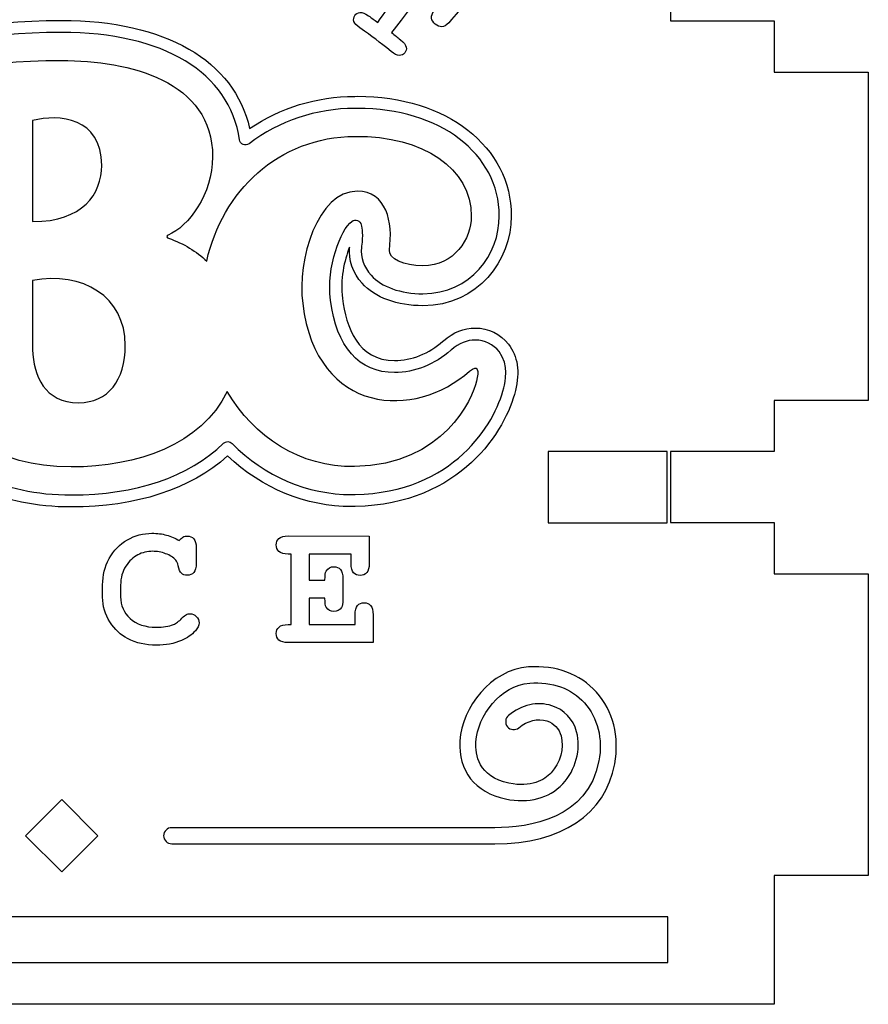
# Model space of a CAD drawing. Header units: millimetres. Extents: x -429 to 420, y -314 to 480.
# Tile 22 of 143: x -145 to -89, y -52 to 13. Entities that reach past the tile are written whole.
import ezdxf

# ---------------------------------------------------------------- set-up
doc = ezdxf.new("R2010")
doc.units = ezdxf.units.MM
doc.header["$MEASUREMENT"] = 0
doc.layers.add('Layer 1', color=7, linetype='Continuous')

msp = doc.modelspace()

# ---------------------------------------------------------------- linework, layer by layer
at = {"layer": 'Layer 1', "color": 114}
msp.add_lwpolyline([(-109.8244, -20.2377), (-101.996, -20.2377), (-101.996, -15.5413), (-109.8244, -15.5413), (-109.8244, -20.2377)], close=True, dxfattribs=at)
at = {"layer": 'Layer 1', "color": 7, "lineweight": 25}
for points, knots in [([(-94.9477, 42.5329), (-94.9477, 42.5329), (-94.9477, 45.9082), (-94.9477, 45.9082), (-94.9477, 45.9082), (-94.9477, 45.9082), (-130.7941, 45.9082), (-130.7941, 45.9082), (-130.7941, 45.9082), (-132.47, 45.9082), (-134.0056, 44.9832), (-134.7988, 43.5071), (-134.7988, 43.5071), (-136.0818, 41.1195), (-138.6027, 39.496), (-141.5031, 39.496), (-141.5031, 39.496), (-144.4035, 39.496), (-146.9241, 41.1195), (-148.2071, 43.5071), (-148.2071, 43.5071), (-149.0003, 44.9835), (-150.536, 45.9082), (-152.2118, 45.9082), (-152.2118, 45.9082), (-152.2118, 45.9082), (-188.0584, 45.9082), (-188.0584, 45.9082), (-188.0584, 45.9082), (-188.0584, 45.9082), (-188.0584, 42.5326), (-188.0584, 42.5326), (-188.0584, 42.5326), (-188.0584, 42.5326), (-194.2579, 42.5326), (-194.2579, 42.5326), (-194.2579, 42.5326), (-194.2579, 42.5326), (-194.2579, 38.6967), (-194.2579, 38.6967), (-194.2579, 38.6967), (-194.2579, 38.6967), (-194.2579, 31.485), (-194.2579, 31.485), (-194.2579, 31.485), (-194.2579, 31.485), (-194.2579, 20.9683), (-194.2579, 20.9683), (-194.2579, 20.9683), (-194.2579, 20.9683), (-188.0584, 20.9683), (-188.0584, 20.9683), (-188.0584, 20.9683), (-188.0584, 20.9683), (-188.0584, 17.488), (-188.0584, 17.488), (-188.0584, 17.488), (-188.0584, 17.488), (-181.1049, 17.488), (-181.1049, 17.488), (-181.1049, 17.488), (-181.1049, 17.488), (-181.1049, 12.8152), (-181.1049, 12.8152), (-181.1049, 12.8152), (-181.1049, 12.8152), (-188.0584, 12.8152), (-188.0584, 12.8152), (-188.0584, 12.8152), (-188.0584, 12.8152), (-188.0584, 9.4399), (-188.0584, 9.4399), (-188.0584, 9.4399), (-188.0584, 9.4399), (-194.2579, 9.4399), (-194.2579, 9.4399), (-194.2579, 9.4399), (-194.2579, 9.4399), (-194.2579, -12.184), (-194.2579, -12.184), (-194.2579, -12.184), (-194.2579, -12.184), (-188.0584, -12.184), (-188.0584, -12.184), (-188.0584, -12.184), (-188.0584, -12.184), (-188.0584, -15.5593), (-188.0584, -15.5593), (-188.0584, -15.5593), (-188.0584, -15.5593), (-181.1049, -15.5593), (-181.1049, -15.5593), (-181.1049, -15.5593), (-181.1049, -15.5593), (-181.1049, -20.2324), (-181.1049, -20.2324), (-181.1049, -20.2324), (-181.1049, -20.2324), (-188.0584, -20.2324), (-188.0584, -20.2324), (-188.0584, -20.2324), (-188.0584, -20.2324), (-188.0584, -23.6077), (-188.0584, -23.6077), (-188.0584, -23.6077), (-188.0584, -23.6077), (-194.2579, -23.6076), (-194.2579, -23.6076), (-194.2579, -23.6076), (-194.2579, -23.6076), (-194.2579, -43.468), (-194.2579, -43.468), (-194.2579, -43.468), (-194.2579, -43.468), (-188.0584, -43.4681), (-188.0584, -43.4681), (-188.0584, -43.4681), (-188.0584, -43.4681), (-188.0584, -51.9546), (-188.0584, -51.9546), (-188.0584, -51.9546), (-188.0584, -51.9546), (-94.9474, -51.9546), (-94.9474, -51.9546), (-94.9474, -51.9546), (-94.9474, -51.9546), (-94.9474, -43.4681), (-94.9474, -43.4681), (-94.9474, -43.4681), (-94.9474, -43.4681), (-88.748, -43.4681), (-88.748, -43.4681), (-88.748, -43.4681), (-88.748, -43.4681), (-88.748, -23.6077), (-88.748, -23.6077), (-88.748, -23.6077), (-88.748, -23.6077), (-94.9474, -23.6076), (-94.9474, -23.6076), (-94.9474, -23.6076), (-94.9474, -23.6076), (-94.9474, -20.2323), (-94.9474, -20.2323), (-94.9474, -20.2323), (-94.9474, -20.2323), (-101.7718, -20.2324), (-101.7718, -20.2324), (-101.7718, -20.2324), (-101.7718, -20.2324), (-101.7718, -15.5593), (-101.7718, -15.5593), (-101.7718, -15.5593), (-101.7718, -15.5593), (-94.9474, -15.5593), (-94.9474, -15.5593), (-94.9474, -15.5593), (-94.9474, -15.5593), (-94.9474, -12.184), (-94.9474, -12.184), (-94.9474, -12.184), (-94.9474, -12.184), (-88.748, -12.184), (-88.748, -12.184), (-88.748, -12.184), (-88.748, -12.184), (-88.748, 9.4399), (-88.748, 9.4399), (-88.748, 9.4399), (-88.748, 9.4399), (-94.9474, 9.4399), (-94.9474, 9.4399), (-94.9474, 9.4399), (-94.9474, 9.4399), (-94.9474, 12.8152), (-94.9474, 12.8152), (-94.9474, 12.8152), (-94.9474, 12.8152), (-101.7718, 12.8152), (-101.7718, 12.8152), (-101.7718, 12.8152), (-101.7718, 12.8152), (-101.7718, 17.488), (-101.7718, 17.488), (-101.7718, 17.488), (-101.7718, 17.488), (-94.9474, 17.488), (-94.9474, 17.488), (-94.9474, 17.488), (-94.9474, 17.488), (-94.9474, 20.9683), (-94.9474, 20.9683), (-94.9474, 20.9683), (-94.9474, 20.9683), (-88.748, 20.9683), (-88.748, 20.9683), (-88.748, 20.9683), (-88.748, 20.9683), (-88.748, 31.485), (-88.748, 31.485), (-88.748, 31.485), (-88.748, 31.485), (-88.748, 38.6967), (-88.748, 38.6967), (-88.748, 38.6967), (-88.748, 38.6967), (-88.748, 42.5329), (-88.748, 42.5329), (-88.748, 42.5329), (-88.748, 42.5329), (-94.9477, 42.5329), (-94.9477, 42.5329)], [0, 0, 0, 0, 0.0185185, 0.0185185, 0.0185185, 0.0185185, 0.037037, 0.037037, 0.037037, 0.037037, 0.0555556, 0.0555556, 0.0555556, 0.0555556, 0.0740741, 0.0740741, 0.0740741, 0.0740741, 0.0925926, 0.0925926, 0.0925926, 0.0925926, 0.1111111, 0.1111111, 0.1111111, 0.1111111, 0.1296296, 0.1296296, 0.1296296, 0.1296296, 0.1481481, 0.1481481, 0.1481481, 0.1481481, 0.1666667, 0.1666667, 0.1666667, 0.1666667, 0.1851852, 0.1851852, 0.1851852, 0.1851852, 0.2037037, 0.2037037, 0.2037037, 0.2037037, 0.2222222, 0.2222222, 0.2222222, 0.2222222, 0.2407407, 0.2407407, 0.2407407, 0.2407407, 0.2592593, 0.2592593, 0.2592593, 0.2592593, 0.2777778, 0.2777778, 0.2777778, 0.2777778, 0.2962963, 0.2962963, 0.2962963, 0.2962963, 0.3148148, 0.3148148, 0.3148148, 0.3148148, 0.3333333, 0.3333333, 0.3333333, 0.3333333, 0.3518519, 0.3518519, 0.3518519, 0.3518519, 0.3703704, 0.3703704, 0.3703704, 0.3703704, 0.3888889, 0.3888889, 0.3888889, 0.3888889, 0.4074074, 0.4074074, 0.4074074, 0.4074074, 0.4259259, 0.4259259, 0.4259259, 0.4259259, 0.4444444, 0.4444444, 0.4444444, 0.4444444, 0.462963, 0.462963, 0.462963, 0.462963, 0.4814815, 0.4814815, 0.4814815, 0.4814815, 0.5, 0.5, 0.5, 0.5, 0.5185185, 0.5185185, 0.5185185, 0.5185185, 0.537037, 0.537037, 0.537037, 0.537037, 0.5555556, 0.5555556, 0.5555556, 0.5555556, 0.5740741, 0.5740741, 0.5740741, 0.5740741, 0.5925926, 0.5925926, 0.5925926, 0.5925926, 0.6111111, 0.6111111, 0.6111111, 0.6111111, 0.6296296, 0.6296296, 0.6296296, 0.6296296, 0.6481481, 0.6481481, 0.6481481, 0.6481481, 0.6666667, 0.6666667, 0.6666667, 0.6666667, 0.6851852, 0.6851852, 0.6851852, 0.6851852, 0.7037037, 0.7037037, 0.7037037, 0.7037037, 0.7222222, 0.7222222, 0.7222222, 0.7222222, 0.7407407, 0.7407407, 0.7407407, 0.7407407, 0.7592593, 0.7592593, 0.7592593, 0.7592593, 0.7777778, 0.7777778, 0.7777778, 0.7777778, 0.7962963, 0.7962963, 0.7962963, 0.7962963, 0.8148148, 0.8148148, 0.8148148, 0.8148148, 0.8333333, 0.8333333, 0.8333333, 0.8333333, 0.8518519, 0.8518519, 0.8518519, 0.8518519, 0.8703704, 0.8703704, 0.8703704, 0.8703704, 0.8888889, 0.8888889, 0.8888889, 0.8888889, 0.9074074, 0.9074074, 0.9074074, 0.9074074, 0.9259259, 0.9259259, 0.9259259, 0.9259259, 0.9444444, 0.9444444, 0.9444444, 0.9444444, 0.962963, 0.962963, 0.962963, 0.962963, 1, 1, 1, 1]), ([(-101.9396, -49.191), (-101.9396, -49.191), (-181.0666, -49.191), (-181.0666, -49.191), (-181.0666, -49.191), (-181.0666, -49.191), (-181.0666, -46.1912), (-181.0666, -46.1912), (-181.0666, -46.1912), (-181.0666, -46.1912), (-101.9393, -46.1912), (-101.9393, -46.1912), (-101.9393, -46.1912), (-101.9393, -46.1912), (-101.9393, -49.191), (-101.9393, -49.191), (-101.9393, -49.191), (-101.9393, -49.191), (-101.9396, -49.191), (-101.9396, -49.191)], [0, 0, 0, 0, 0.1666667, 0.1666667, 0.1666667, 0.1666667, 0.3333333, 0.3333333, 0.3333333, 0.3333333, 0.5, 0.5, 0.5, 0.5, 0.6666667, 0.6666667, 0.6666667, 0.6666667, 1, 1, 1, 1])]:
    msp.add_open_spline(points, degree=3, knots=knots, dxfattribs=at)
at = {"layer": 'Layer 1', "color": 114}
for points, knots in [([(-121.2977, 15.6097), (-121.1485, 15.5126), (-121.0008, 15.4745), (-120.8527, 15.4965), (-120.8527, 15.4965), (-120.7048, 15.5185), (-120.5646, 15.6264), (-120.4328, 15.8225), (-120.4328, 15.8225), (-120.2259, 16.1302), (-120.1224, 16.2842), (-119.9155, 16.5919), (-119.9155, 16.5919), (-119.4691, 16.2913), (-119.248, 16.1368), (-118.8095, 15.8198), (-118.8095, 15.8198), (-119.7072, 14.5768), (-120.156, 13.9553), (-121.0537, 12.7123), (-121.0537, 12.7123), (-121.2984, 12.8893), (-121.4215, 12.9764), (-121.6691, 13.1478), (-121.6691, 13.1478), (-121.8919, 13.3021), (-122.0774, 13.3719), (-122.2234, 13.36), (-122.2234, 13.36), (-122.3689, 13.3484), (-122.4811, 13.2819), (-122.56, 13.1624), (-122.56, 13.1624), (-122.641, 13.0399), (-122.6592, 12.9097), (-122.6161, 12.7716), (-122.6161, 12.7716), (-122.573, 12.6335), (-122.4428, 12.4917), (-122.2261, 12.3414), (-122.2261, 12.3414), (-121.3823, 11.7572), (-120.9683, 11.4482), (-120.1589, 10.796), (-120.1589, 10.796), (-119.9509, 10.6285), (-119.7755, 10.5417), (-119.6295, 10.5383), (-119.6295, 10.5383), (-119.4834, 10.5349), (-119.3639, 10.5872), (-119.2715, 10.6971), (-119.2715, 10.6971), (-119.1773, 10.8093), (-119.1453, 10.9376), (-119.177, 11.0821), (-119.177, 11.0821), (-119.2085, 11.2268), (-119.3307, 11.3872), (-119.5445, 11.5594), (-119.5445, 11.5594), (-119.7837, 11.752), (-119.9041, 11.847), (-120.1462, 12.0341), (-120.1462, 12.0341), (-119.2104, 13.2485), (-118.7426, 13.8558), (-117.8065, 15.0702), (-117.8065, 15.0702), (-117.3699, 14.7334), (-117.154, 14.5606), (-116.7265, 14.2069), (-116.7265, 14.2069), (-116.9628, 13.9211), (-117.081, 13.7783), (-117.3173, 13.4925), (-117.3173, 13.4925), (-117.4678, 13.3105), (-117.5308, 13.1448), (-117.5083, 12.9953), (-117.5083, 12.9953), (-117.4858, 12.8458), (-117.407, 12.714), (-117.2712, 12.5982), (-117.2712, 12.5982), (-117.1328, 12.4799), (-116.9886, 12.4209), (-116.837, 12.4217), (-116.837, 12.4217), (-116.6854, 12.4225), (-116.5314, 12.5106), (-116.3753, 12.6876), (-116.3753, 12.6876), (-115.8707, 13.2599), (-115.6186, 13.5459), (-115.114, 14.1182), (-115.114, 14.1182), (-117.1383, 15.9052), (-118.2091, 16.7019), (-120.4295, 18.102), (-120.4295, 18.102), (-120.8364, 17.4546), (-121.0399, 17.1307), (-121.4468, 16.4833), (-121.4468, 16.4833), (-121.5725, 16.2833), (-121.6145, 16.1116), (-121.5751, 15.9674), (-121.5751, 15.9674), (-121.5364, 15.8232), (-121.4438, 15.7047), (-121.2977, 15.6097)], [0, 0, 0, 0, 0.0344828, 0.0344828, 0.0344828, 0.0344828, 0.0689655, 0.0689655, 0.0689655, 0.0689655, 0.1034483, 0.1034483, 0.1034483, 0.1034483, 0.137931, 0.137931, 0.137931, 0.137931, 0.1724138, 0.1724138, 0.1724138, 0.1724138, 0.2068966, 0.2068966, 0.2068966, 0.2068966, 0.2413793, 0.2413793, 0.2413793, 0.2413793, 0.2758621, 0.2758621, 0.2758621, 0.2758621, 0.3103448, 0.3103448, 0.3103448, 0.3103448, 0.3448276, 0.3448276, 0.3448276, 0.3448276, 0.3793103, 0.3793103, 0.3793103, 0.3793103, 0.4137931, 0.4137931, 0.4137931, 0.4137931, 0.4482759, 0.4482759, 0.4482759, 0.4482759, 0.4827586, 0.4827586, 0.4827586, 0.4827586, 0.5172414, 0.5172414, 0.5172414, 0.5172414, 0.5517241, 0.5517241, 0.5517241, 0.5517241, 0.5862069, 0.5862069, 0.5862069, 0.5862069, 0.6206897, 0.6206897, 0.6206897, 0.6206897, 0.6551724, 0.6551724, 0.6551724, 0.6551724, 0.6896552, 0.6896552, 0.6896552, 0.6896552, 0.7241379, 0.7241379, 0.7241379, 0.7241379, 0.7586207, 0.7586207, 0.7586207, 0.7586207, 0.7931034, 0.7931034, 0.7931034, 0.7931034, 0.8275862, 0.8275862, 0.8275862, 0.8275862, 0.862069, 0.862069, 0.862069, 0.862069, 0.8965517, 0.8965517, 0.8965517, 0.8965517, 0.9310345, 0.9310345, 0.9310345, 0.9310345, 1, 1, 1, 1]), ([(-112.4427, -8.4846), (-112.9719, -7.8065), (-113.7693, -7.4175), (-114.6311, -7.4175), (-114.6311, -7.4175), (-115.365, -7.4175), (-116.0656, -7.6972), (-116.7172, -8.2517), (-116.7172, -8.2517), (-116.7172, -8.2517), (-116.7643, -8.2927), (-116.7643, -8.2927), (-116.7643, -8.2927), (-117.6546, -9.0894), (-118.8413, -9.5653), (-119.9382, -9.5653), (-119.9382, -9.5653), (-119.9385, -9.5653), (-119.9387, -9.5653), (-119.939, -9.5653), (-119.939, -9.5653), (-122.3613, -9.5653), (-123.1455, -7.3415), (-123.377, -5.474), (-123.377, -5.474), (-123.5363, -4.236), (-123.2548, -2.9607), (-122.9127, -2.0887), (-122.9127, -2.0887), (-122.9807, -2.9579), (-122.6862, -3.8016), (-122.0793, -4.4723), (-122.0793, -4.4723), (-121.2289, -5.4124), (-119.7695, -5.9513), (-118.0751, -5.9513), (-118.0751, -5.9513), (-114.4324, -5.9513), (-112.2554, -2.9485), (-112.2554, -0.0455), (-112.2554, -0.0455), (-112.2554, 4.5236), (-116.5124, 7.8401), (-122.3809, 7.8401), (-122.3809, 7.8401), (-122.3809, 7.8401), (-122.5619, 7.8388), (-122.5619, 7.8388), (-122.5619, 7.8388), (-125.0786, 7.8269), (-127.4599, 7.0966), (-129.4887, 5.7203), (-129.4887, 5.7203), (-130.4769, 10.1923), (-135.0468, 12.8394), (-141.8723, 12.8394), (-141.8723, 12.8394), (-147.318, 12.8394), (-151.184, 11.8779), (-151.8804, 11.6906), (-151.8804, 11.6906), (-153.188, 11.4244), (-154.1373, 10.2502), (-154.1373, 8.8987), (-154.1373, 8.8987), (-154.1373, 8.8987), (-154.1373, 5.6314), (-154.1373, 5.6314), (-154.1373, 5.6314), (-155.6351, 7.1734), (-157.5478, 8.0108), (-159.6197, 8.0108), (-159.6197, 8.0108), (-162.201, 8.0108), (-165.3905, 6.6905), (-166.2166, 4.2455), (-166.2166, 4.2455), (-166.537, 3.3083), (-166.3933, 2.3675), (-165.7848, 1.4414), (-165.7848, 1.4414), (-165.8102, 1.2961), (-165.8737, 1.0339), (-166.033, 0.6257), (-166.033, 0.6257), (-166.033, 0.6257), (-166.1865, 0.2328), (-166.1865, 0.2328), (-166.1865, 0.2328), (-166.2045, 0.1873), (-166.2135, 0.1383), (-166.2135, 0.0891), (-166.2135, 0.0891), (-166.2135, 0.0891), (-166.2135, 0.0708), (-166.2135, 0.0708), (-166.2135, 0.0708), (-166.8287, -1.8707), (-169.7518, -11.0176), (-170.9712, -14.8364), (-170.9712, -14.8364), (-171.2879, -15.6143), (-171.2345, -16.475), (-170.8251, -17.1983), (-170.8251, -17.1983), (-170.3454, -18.0455), (-169.4368, -18.5718), (-168.4534, -18.5718), (-168.4534, -18.5718), (-168.4534, -18.5718), (-162.4589, -18.5718), (-162.4589, -18.5718), (-162.4589, -18.5718), (-161.2879, -18.5718), (-160.2486, -17.8656), (-159.8112, -16.7729), (-159.8112, -16.7729), (-159.8112, -16.7729), (-159.7474, -16.6141), (-159.7474, -16.6141), (-159.7474, -16.6141), (-159.74, -16.595), (-159.7336, -16.5757), (-159.7291, -16.5564), (-159.7291, -16.5564), (-159.7291, -16.5564), (-159.6907, -16.3902), (-159.6907, -16.3902), (-159.6907, -16.3902), (-159.6841, -16.3624), (-159.5997, -15.9978), (-159.4695, -15.3882), (-159.4695, -15.3882), (-159.4695, -15.3882), (-158.6368, -15.3884), (-158.6368, -15.3884), (-158.6368, -15.3884), (-158.6368, -15.3884), (-158.4034, -16.3779), (-158.4034, -16.3779), (-158.4034, -16.3779), (-158.1161, -17.6492), (-156.9627, -18.5718), (-155.661, -18.5718), (-155.661, -18.5718), (-155.661, -18.5718), (-149.1787, -18.5718), (-149.1787, -18.5718), (-149.1787, -18.5718), (-148.5244, -18.5718), (-147.8907, -18.3374), (-147.3991, -17.9209), (-147.3991, -17.9209), (-145.6055, -18.7718), (-143.5341, -19.2028), (-141.2372, -19.2028), (-141.2372, -19.2028), (-136.9427, -19.2028), (-133.3912, -18.0421), (-130.9354, -15.8423), (-130.9354, -15.8423), (-128.6753, -17.995), (-125.7879, -19.1761), (-122.7632, -19.1761), (-122.7632, -19.1761), (-122.6836, -19.1761), (-122.6039, -19.1756), (-122.5267, -19.174), (-122.5267, -19.174), (-115.5758, -19.0388), (-112.5912, -14.1168), (-111.9853, -11.5381), (-111.9853, -11.5381), (-111.676, -10.297), (-111.8297, -9.2696), (-112.4427, -8.4846)], [0, 0, 0, 0, 0.0222222, 0.0222222, 0.0222222, 0.0222222, 0.0444444, 0.0444444, 0.0444444, 0.0444444, 0.0666667, 0.0666667, 0.0666667, 0.0666667, 0.0888889, 0.0888889, 0.0888889, 0.0888889, 0.1111111, 0.1111111, 0.1111111, 0.1111111, 0.1333333, 0.1333333, 0.1333333, 0.1333333, 0.1555556, 0.1555556, 0.1555556, 0.1555556, 0.1777778, 0.1777778, 0.1777778, 0.1777778, 0.2, 0.2, 0.2, 0.2, 0.2222222, 0.2222222, 0.2222222, 0.2222222, 0.2444444, 0.2444444, 0.2444444, 0.2444444, 0.2666667, 0.2666667, 0.2666667, 0.2666667, 0.2888889, 0.2888889, 0.2888889, 0.2888889, 0.3111111, 0.3111111, 0.3111111, 0.3111111, 0.3333333, 0.3333333, 0.3333333, 0.3333333, 0.3555556, 0.3555556, 0.3555556, 0.3555556, 0.3777778, 0.3777778, 0.3777778, 0.3777778, 0.4, 0.4, 0.4, 0.4, 0.4222222, 0.4222222, 0.4222222, 0.4222222, 0.4444444, 0.4444444, 0.4444444, 0.4444444, 0.4666667, 0.4666667, 0.4666667, 0.4666667, 0.4888889, 0.4888889, 0.4888889, 0.4888889, 0.5111111, 0.5111111, 0.5111111, 0.5111111, 0.5333333, 0.5333333, 0.5333333, 0.5333333, 0.5555556, 0.5555556, 0.5555556, 0.5555556, 0.5777778, 0.5777778, 0.5777778, 0.5777778, 0.6, 0.6, 0.6, 0.6, 0.6222222, 0.6222222, 0.6222222, 0.6222222, 0.6444444, 0.6444444, 0.6444444, 0.6444444, 0.6666667, 0.6666667, 0.6666667, 0.6666667, 0.6888889, 0.6888889, 0.6888889, 0.6888889, 0.7111111, 0.7111111, 0.7111111, 0.7111111, 0.7333333, 0.7333333, 0.7333333, 0.7333333, 0.7555556, 0.7555556, 0.7555556, 0.7555556, 0.7777778, 0.7777778, 0.7777778, 0.7777778, 0.8, 0.8, 0.8, 0.8, 0.8222222, 0.8222222, 0.8222222, 0.8222222, 0.8444444, 0.8444444, 0.8444444, 0.8444444, 0.8666667, 0.8666667, 0.8666667, 0.8666667, 0.8888889, 0.8888889, 0.8888889, 0.8888889, 0.9111111, 0.9111111, 0.9111111, 0.9111111, 0.9333333, 0.9333333, 0.9333333, 0.9333333, 0.9555556, 0.9555556, 0.9555556, 0.9555556, 1, 1, 1, 1]), ([(-112.7539, -11.3519), (-113.3124, -13.7289), (-116.077, -18.2578), (-122.5431, -18.3832), (-122.5431, -18.3832), (-122.6156, -18.3848), (-122.6897, -18.3853), (-122.7635, -18.3853), (-122.7635, -18.3853), (-125.6991, -18.3853), (-128.4986, -17.1894), (-130.647, -15.0179), (-130.647, -15.0179), (-130.7991, -14.8639), (-131.0463, -14.8613), (-131.2021, -15.011), (-131.2021, -15.011), (-133.514, -17.2361), (-136.984, -18.4122), (-141.2372, -18.4122), (-141.2372, -18.4122), (-143.5169, -18.4122), (-145.5544, -17.9685), (-147.2935, -17.0927), (-147.2935, -17.0927), (-147.3499, -17.0641), (-147.4107, -17.0504), (-147.471, -17.0504), (-147.471, -17.0504), (-147.5771, -17.0504), (-147.6819, -17.0933), (-147.7583, -17.1742), (-147.7583, -17.1742), (-148.1232, -17.5602), (-148.641, -17.7812), (-149.1788, -17.7812), (-149.1788, -17.7812), (-149.1788, -17.7812), (-155.6613, -17.7813), (-155.6613, -17.7813), (-155.6613, -17.7813), (-156.5969, -17.7813), (-157.4261, -17.1177), (-157.6332, -16.2001), (-157.6332, -16.2001), (-157.6332, -16.2001), (-157.9393, -14.9023), (-157.9393, -14.9023), (-157.9393, -14.9023), (-157.9814, -14.724), (-158.1406, -14.5978), (-158.324, -14.5978), (-158.324, -14.5978), (-158.324, -14.5978), (-159.7901, -14.5978), (-159.7901, -14.5978), (-159.7901, -14.5978), (-159.9772, -14.5978), (-160.1386, -14.7288), (-160.1769, -14.9121), (-160.1769, -14.9121), (-160.342, -15.6982), (-160.4531, -16.1781), (-160.4608, -16.2107), (-160.4608, -16.2107), (-160.4608, -16.2107), (-160.4926, -16.3478), (-160.4926, -16.3478), (-160.4926, -16.3478), (-160.4926, -16.3478), (-160.545, -16.4785), (-160.545, -16.4785), (-160.545, -16.4785), (-160.8617, -17.2699), (-161.6129, -17.7813), (-162.459, -17.7813), (-162.459, -17.7813), (-162.459, -17.7813), (-168.4533, -17.7813), (-168.4533, -17.7813), (-168.4533, -17.7813), (-169.1523, -17.7813), (-169.7976, -17.4088), (-170.1371, -16.8092), (-170.1371, -16.8092), (-170.4268, -16.2975), (-170.4639, -15.6868), (-170.2286, -15.1058), (-170.2286, -15.1058), (-168.9859, -11.2177), (-166.0138, -1.9182), (-165.4412, -0.1095), (-165.4412, -0.1095), (-165.429, -0.0709), (-165.4227, -0.0307), (-165.4227, 0.0098), (-165.4227, 0.0098), (-165.4227, 0.0098), (-165.2962, 0.3384), (-165.2962, 0.3384), (-165.2962, 0.3384), (-165.057, 0.9506), (-164.9919, 1.3171), (-164.9795, 1.5161), (-164.9795, 1.5161), (-164.9739, 1.6055), (-165.0091, 1.7087), (-165.0607, 1.782), (-165.0607, 1.782), (-165.2745, 2.0868), (-165.842, 2.8967), (-165.4676, 3.9913), (-165.4676, 3.9913), (-164.759, 6.0887), (-161.9256, 7.2203), (-159.6192, 7.2203), (-159.6192, 7.2203), (-157.456, 7.2203), (-155.4801, 6.1929), (-154.0558, 4.3276), (-154.0558, 4.3276), (-153.9529, 4.1932), (-153.7761, 4.1395), (-153.615, 4.1929), (-153.615, 4.1929), (-153.4544, 4.2474), (-153.3464, 4.398), (-153.3464, 4.5676), (-153.3464, 4.5676), (-153.3464, 4.5676), (-153.3464, 8.8991), (-153.3464, 8.8991), (-153.3464, 8.8991), (-153.3464, 9.8765), (-152.6632, 10.725), (-151.6991, 10.9218), (-151.6991, 10.9218), (-150.9961, 11.1102), (-147.2186, 12.0489), (-141.8719, 12.0489), (-141.8719, 12.0489), (-135.1615, 12.0489), (-130.7824, 9.4065), (-130.1572, 4.9798), (-130.1572, 4.9798), (-130.1376, 4.8414), (-130.0461, 4.7234), (-129.9167, 4.67), (-129.9167, 4.67), (-129.7873, 4.6163), (-129.6392, 4.6353), (-129.5275, 4.72), (-129.5275, 4.72), (-127.5291, 6.231), (-125.119, 7.0364), (-122.5568, 7.0481), (-122.5568, 7.0481), (-122.5568, 7.0481), (-122.3777, 7.0494), (-122.3777, 7.0494), (-122.3777, 7.0494), (-116.9701, 7.0494), (-113.0452, 4.0654), (-113.0452, -0.0457), (-113.0452, -0.0457), (-113.0452, -2.5598), (-114.9263, -5.1609), (-118.0743, -5.1609), (-118.0743, -5.1609), (-119.5456, -5.1609), (-120.7913, -4.7167), (-121.4922, -3.9425), (-121.4922, -3.9425), (-121.9632, -3.4218), (-122.1857, -2.7672), (-122.1201, -2.1068), (-122.1201, -2.1068), (-122.1201, -2.1068), (-122.1108, -2.0298), (-122.1108, -2.0298), (-122.1108, -2.0298), (-122.0113, -1.3109), (-122.0857, -0.8379), (-122.1388, -0.6201), (-122.1388, -0.6201), (-122.17, -0.4923), (-122.2629, -0.3886), (-122.3862, -0.3428), (-122.3862, -0.3428), (-122.5098, -0.2973), (-122.6476, -0.3163), (-122.7542, -0.3933), (-122.7542, -0.3933), (-123.5006, -0.932), (-124.4404, -3.3998), (-124.1607, -5.573), (-124.1607, -5.573), (-123.7784, -8.6575), (-122.279, -10.3559), (-119.9385, -10.3559), (-119.9385, -10.3559), (-119.9382, -10.3559), (-119.938, -10.3559), (-119.9377, -10.3559), (-119.9377, -10.3559), (-118.6513, -10.3559), (-117.2678, -9.8048), (-116.2401, -8.8846), (-116.2401, -8.8846), (-116.2401, -8.8846), (-116.2007, -8.8499), (-116.2007, -8.8499), (-116.2007, -8.8499), (-115.6998, -8.4242), (-115.1715, -8.208), (-114.6305, -8.208), (-114.6305, -8.208), (-114.014, -8.208), (-113.4436, -8.4861), (-113.0652, -8.9705), (-113.0652, -8.9705), (-112.3792, -9.8504), (-112.6602, -10.9764), (-112.7539, -11.3519)], [0, 0, 0, 0, 0.0175439, 0.0175439, 0.0175439, 0.0175439, 0.0350877, 0.0350877, 0.0350877, 0.0350877, 0.0526316, 0.0526316, 0.0526316, 0.0526316, 0.0701754, 0.0701754, 0.0701754, 0.0701754, 0.0877193, 0.0877193, 0.0877193, 0.0877193, 0.1052632, 0.1052632, 0.1052632, 0.1052632, 0.122807, 0.122807, 0.122807, 0.122807, 0.1403509, 0.1403509, 0.1403509, 0.1403509, 0.1578947, 0.1578947, 0.1578947, 0.1578947, 0.1754386, 0.1754386, 0.1754386, 0.1754386, 0.1929825, 0.1929825, 0.1929825, 0.1929825, 0.2105263, 0.2105263, 0.2105263, 0.2105263, 0.2280702, 0.2280702, 0.2280702, 0.2280702, 0.245614, 0.245614, 0.245614, 0.245614, 0.2631579, 0.2631579, 0.2631579, 0.2631579, 0.2807018, 0.2807018, 0.2807018, 0.2807018, 0.2982456, 0.2982456, 0.2982456, 0.2982456, 0.3157895, 0.3157895, 0.3157895, 0.3157895, 0.3333333, 0.3333333, 0.3333333, 0.3333333, 0.3508772, 0.3508772, 0.3508772, 0.3508772, 0.3684211, 0.3684211, 0.3684211, 0.3684211, 0.3859649, 0.3859649, 0.3859649, 0.3859649, 0.4035088, 0.4035088, 0.4035088, 0.4035088, 0.4210526, 0.4210526, 0.4210526, 0.4210526, 0.4385965, 0.4385965, 0.4385965, 0.4385965, 0.4561404, 0.4561404, 0.4561404, 0.4561404, 0.4736842, 0.4736842, 0.4736842, 0.4736842, 0.4912281, 0.4912281, 0.4912281, 0.4912281, 0.5087719, 0.5087719, 0.5087719, 0.5087719, 0.5263158, 0.5263158, 0.5263158, 0.5263158, 0.5438596, 0.5438596, 0.5438596, 0.5438596, 0.5614035, 0.5614035, 0.5614035, 0.5614035, 0.5789474, 0.5789474, 0.5789474, 0.5789474, 0.5964912, 0.5964912, 0.5964912, 0.5964912, 0.6140351, 0.6140351, 0.6140351, 0.6140351, 0.6315789, 0.6315789, 0.6315789, 0.6315789, 0.6491228, 0.6491228, 0.6491228, 0.6491228, 0.6666667, 0.6666667, 0.6666667, 0.6666667, 0.6842105, 0.6842105, 0.6842105, 0.6842105, 0.7017544, 0.7017544, 0.7017544, 0.7017544, 0.7192982, 0.7192982, 0.7192982, 0.7192982, 0.7368421, 0.7368421, 0.7368421, 0.7368421, 0.754386, 0.754386, 0.754386, 0.754386, 0.7719298, 0.7719298, 0.7719298, 0.7719298, 0.7894737, 0.7894737, 0.7894737, 0.7894737, 0.8070175, 0.8070175, 0.8070175, 0.8070175, 0.8245614, 0.8245614, 0.8245614, 0.8245614, 0.8421053, 0.8421053, 0.8421053, 0.8421053, 0.8596491, 0.8596491, 0.8596491, 0.8596491, 0.877193, 0.877193, 0.877193, 0.877193, 0.8947368, 0.8947368, 0.8947368, 0.8947368, 0.9122807, 0.9122807, 0.9122807, 0.9122807, 0.9298246, 0.9298246, 0.9298246, 0.9298246, 0.9473684, 0.9473684, 0.9473684, 0.9473684, 0.9649123, 0.9649123, 0.9649123, 0.9649123, 1, 1, 1, 1]), ([(-115.0062, -10.2565), (-118.5627, -13.4402), (-125.0736, -13.2108), (-125.9914, -5.811), (-125.9914, -5.811), (-126.3642, -2.9138), (-125.0161, 1.5891), (-122.406, 1.5891), (-122.406, 1.5891), (-120.4843, 1.5891), (-120.0255, -0.4186), (-120.2835, -2.2828), (-120.2835, -2.2828), (-120.3409, -2.8564), (-119.3371, -3.3155), (-118.075, -3.3155), (-118.075, -3.3155), (-116.0099, -3.3155), (-114.8913, -1.5658), (-114.8913, -0.0455), (-114.8913, -0.0455), (-114.8913, 3.052), (-118.0465, 5.2605), (-122.5494, 5.203), (-122.5494, 5.203), (-127.6228, 5.1789), (-131.2984, 1.5592), (-132.3086, -3.0128), (-132.3086, -3.0128), (-132.983, -2.3802), (-133.8173, -1.855), (-134.8179, -1.5063), (-134.8179, -1.5063), (-134.9589, -1.4711), (-134.9589, -1.3653), (-134.8531, -1.2946), (-134.8531, -1.2946), (-133.513, -0.7654), (-131.9257, 1.4213), (-131.9257, 3.8547), (-131.9257, 3.8547), (-131.9257, 8.8633), (-137.3925, 10.2034), (-141.8719, 10.2034), (-141.8719, 10.2034), (-147.5504, 10.2034), (-151.3244, 9.1101), (-151.3244, 9.1101), (-151.3244, 9.1101), (-151.3596, 9.1101), (-151.5009, 9.0746), (-151.5009, 8.8984), (-151.5009, 8.8984), (-151.5009, 8.9339), (-151.5009, -3.0584), (-151.5009, -6.3032), (-151.5009, -6.3032), (-151.5009, -7.0086), (-151.4408, -7.7486), (-151.3091, -8.4945), (-151.3091, -8.4945), (-152.4383, -4.8134), (-153.6946, -0.7851), (-154.2843, 0.872), (-154.2843, 0.872), (-155.403, 3.9983), (-157.5254, 5.3749), (-159.6194, 5.3749), (-159.6194, 5.3749), (-161.2828, 5.3749), (-163.3482, 4.5145), (-163.721, 3.3958), (-163.721, 3.3958), (-163.9504, 2.7359), (-162.4015, 2.6788), (-163.5776, -0.333), (-163.5776, -0.333), (-163.5776, -0.3616), (-168.511, -15.7929), (-168.511, -15.7929), (-168.511, -15.7929), (-168.597, -15.9363), (-168.4536, -15.9363), (-168.4536, -15.9363), (-168.4536, -15.9363), (-168.4536, -15.9363), (-162.4592, -15.9361), (-162.4592, -15.9361), (-162.4592, -15.9361), (-162.4592, -15.9361), (-162.3158, -15.9361), (-162.2584, -15.7927), (-162.2584, -15.7927), (-162.2584, -15.7927), (-161.9716, -14.5592), (-161.6274, -12.7524), (-161.6274, -12.7524), (-161.6274, -12.7524), (-156.5505, -12.7523), (-156.5505, -12.7523), (-156.5505, -12.7523), (-156.5505, -12.7523), (-155.8335, -15.7926), (-155.8335, -15.7926), (-155.8335, -15.7926), (-155.8047, -15.936), (-155.6613, -15.936), (-155.6613, -15.936), (-155.6613, -15.936), (-155.6613, -15.936), (-149.179, -15.9361), (-149.179, -15.9361), (-149.179, -15.9361), (-149.179, -15.9361), (-149.0356, -15.9361), (-149.093, -15.7927), (-149.093, -15.7927), (-149.093, -15.7927), (-149.6894, -13.8065), (-150.4895, -11.1776), (-150.4895, -11.1776), (-149.1594, -14.1142), (-146.366, -16.5672), (-141.237, -16.5672), (-141.237, -16.5672), (-136.8666, -16.5672), (-132.6666, -15.1025), (-130.9616, -11.5991), (-130.9616, -11.5991), (-129.2, -14.5855), (-126.1573, -16.6111), (-122.5777, -16.5386), (-122.5777, -16.5386), (-116.669, -16.4238), (-114.8049, -12.0354), (-114.5466, -10.9167), (-114.5466, -10.9167), (-114.3752, -10.2279), (-114.4327, -9.7689), (-115.0062, -10.2565)], [0, 0, 0, 0, 0.0277778, 0.0277778, 0.0277778, 0.0277778, 0.0555556, 0.0555556, 0.0555556, 0.0555556, 0.0833333, 0.0833333, 0.0833333, 0.0833333, 0.1111111, 0.1111111, 0.1111111, 0.1111111, 0.1388889, 0.1388889, 0.1388889, 0.1388889, 0.1666667, 0.1666667, 0.1666667, 0.1666667, 0.1944444, 0.1944444, 0.1944444, 0.1944444, 0.2222222, 0.2222222, 0.2222222, 0.2222222, 0.25, 0.25, 0.25, 0.25, 0.2777778, 0.2777778, 0.2777778, 0.2777778, 0.3055556, 0.3055556, 0.3055556, 0.3055556, 0.3333333, 0.3333333, 0.3333333, 0.3333333, 0.3611111, 0.3611111, 0.3611111, 0.3611111, 0.3888889, 0.3888889, 0.3888889, 0.3888889, 0.4166667, 0.4166667, 0.4166667, 0.4166667, 0.4444444, 0.4444444, 0.4444444, 0.4444444, 0.4722222, 0.4722222, 0.4722222, 0.4722222, 0.5, 0.5, 0.5, 0.5, 0.5277778, 0.5277778, 0.5277778, 0.5277778, 0.5555556, 0.5555556, 0.5555556, 0.5555556, 0.5833333, 0.5833333, 0.5833333, 0.5833333, 0.6111111, 0.6111111, 0.6111111, 0.6111111, 0.6388889, 0.6388889, 0.6388889, 0.6388889, 0.6666667, 0.6666667, 0.6666667, 0.6666667, 0.6944444, 0.6944444, 0.6944444, 0.6944444, 0.7222222, 0.7222222, 0.7222222, 0.7222222, 0.75, 0.75, 0.75, 0.75, 0.7777778, 0.7777778, 0.7777778, 0.7777778, 0.8055556, 0.8055556, 0.8055556, 0.8055556, 0.8333333, 0.8333333, 0.8333333, 0.8333333, 0.8611111, 0.8611111, 0.8611111, 0.8611111, 0.8888889, 0.8888889, 0.8888889, 0.8888889, 0.9166667, 0.9166667, 0.9166667, 0.9166667, 0.9444444, 0.9444444, 0.9444444, 0.9444444, 1, 1, 1, 1]), ([(-143.777, 6.2535), (-142.0487, 6.6768), (-139.227, 6.4652), (-139.227, 3.291), (-139.227, 3.291), (-139.227, 1.4217), (-140.4613, -0.4126), (-143.777, -0.4126), (-143.777, -0.4126), (-143.777, 1.386), (-143.777, 4.7014), (-143.777, 6.2535)], [0, 0, 0, 0, 0.25, 0.25, 0.25, 0.25, 0.5, 0.5, 0.5, 0.5, 1, 1, 1, 1]), ([(-140.7438, -12.334), (-143.001, -12.334), (-143.7066, -10.5706), (-143.777, -8.8423), (-143.777, -8.8423), (-143.777, -7.925), (-143.777, -5.4914), (-143.777, -4.2923), (-143.777, -4.2923), (-140.4967, -3.6576), (-137.6749, -5.3504), (-137.6749, -8.56), (-137.6749, -8.56), (-137.6752, -10.8526), (-138.8036, -12.334), (-140.7438, -12.334)], [0, 0, 0, 0, 0.2, 0.2, 0.2, 0.2, 0.4, 0.4, 0.4, 0.4, 0.6, 0.6, 0.6, 0.6, 1, 1, 1, 1]), ([(-133.4148, -26.235), (-133.5037, -26.235), (-133.5828, -26.2538), (-133.6521, -26.2903), (-133.6521, -26.2903), (-133.7217, -26.3268), (-133.8183, -26.4072), (-133.9416, -26.5305), (-133.9416, -26.5305), (-134.1424, -26.7353), (-134.3316, -26.8721), (-134.5094, -26.9417), (-134.5094, -26.9417), (-134.8145, -27.0613), (-135.187, -27.1214), (-135.6273, -27.1214), (-135.6273, -27.1214), (-136.365, -27.1214), (-136.9412, -26.9304), (-137.3561, -26.5483), (-137.3561, -26.5483), (-137.771, -26.1662), (-137.9787, -25.6889), (-137.9787, -25.1177), (-137.9787, -25.1177), (-137.9787, -25.1177), (-137.9787, -24.347), (-137.9787, -24.347), (-137.9787, -24.347), (-137.9787, -23.8684), (-137.8649, -23.4551), (-137.6371, -23.1077), (-137.6371, -23.1077), (-137.4093, -22.76), (-137.1468, -22.5092), (-136.8494, -22.3547), (-136.8494, -22.3547), (-136.552, -22.2004), (-136.2258, -22.1232), (-135.8704, -22.1232), (-135.8704, -22.1232), (-135.5846, -22.1232), (-135.3, -22.1753), (-135.0161, -22.2796), (-135.0161, -22.2796), (-134.7325, -22.3838), (-134.5113, -22.523), (-134.3531, -22.6968), (-134.3531, -22.6968), (-134.2719, -22.7854), (-134.2179, -22.9108), (-134.1909, -23.073), (-134.1909, -23.073), (-134.1446, -23.3164), (-134.0732, -23.4826), (-133.9766, -23.5712), (-133.9766, -23.5712), (-133.88, -23.6598), (-133.7528, -23.7043), (-133.5943, -23.7043), (-133.5943, -23.7043), (-133.4205, -23.7043), (-133.2787, -23.6437), (-133.1686, -23.522), (-133.1686, -23.522), (-133.0585, -23.4003), (-133.0035, -23.1968), (-133.0035, -22.9111), (-133.0035, -22.9111), (-133.0035, -22.9111), (-133.0035, -21.903), (-133.0035, -21.903), (-133.0035, -21.903), (-133.0035, -21.6175), (-133.0585, -21.4148), (-133.1686, -21.2947), (-133.1686, -21.2947), (-133.2787, -21.1754), (-133.4205, -21.115), (-133.5943, -21.115), (-133.5943, -21.115), (-133.6948, -21.115), (-133.7882, -21.1401), (-133.8753, -21.1904), (-133.8753, -21.1904), (-133.9621, -21.2409), (-134.0423, -21.3161), (-134.1158, -21.4164), (-134.1158, -21.4164), (-134.3746, -21.2545), (-134.6534, -21.1338), (-134.9527, -21.0544), (-134.9527, -21.0544), (-135.2519, -20.9756), (-135.5734, -20.9356), (-135.9171, -20.9356), (-135.9171, -20.9356), (-136.4886, -20.9356), (-137.0291, -21.0806), (-137.5387, -21.37), (-137.5387, -21.37), (-138.0483, -21.6597), (-138.447, -22.0719), (-138.7346, -22.6067), (-138.7346, -22.6067), (-139.0222, -23.1417), (-139.1661, -23.7177), (-139.1661, -24.3355), (-139.1661, -24.3355), (-139.1661, -24.3355), (-139.1661, -25.1404), (-139.1661, -25.1404), (-139.1661, -25.1404), (-139.1661, -25.7315), (-139.006, -26.2765), (-138.6854, -26.7768), (-138.6854, -26.7768), (-138.365, -27.2766), (-137.9771, -27.6428), (-137.5212, -27.8743), (-137.5212, -27.8743), (-136.9574, -28.1638), (-136.3242, -28.3087), (-135.6215, -28.3087), (-135.6215, -28.3087), (-135.0193, -28.3087), (-134.469, -28.2045), (-133.9708, -27.996), (-133.9708, -27.996), (-133.6001, -27.8412), (-133.2972, -27.6293), (-133.0614, -27.3589), (-133.0614, -27.3589), (-132.8992, -27.1732), (-132.8182, -26.9993), (-132.8182, -26.8374), (-132.8182, -26.8374), (-132.8182, -26.6755), (-132.8783, -26.5345), (-132.9979, -26.4143), (-132.9979, -26.4143), (-133.1174, -26.2953), (-133.2563, -26.235), (-133.4148, -26.235)], [0, 0, 0, 0, 0.027027, 0.027027, 0.027027, 0.027027, 0.0540541, 0.0540541, 0.0540541, 0.0540541, 0.0810811, 0.0810811, 0.0810811, 0.0810811, 0.1081081, 0.1081081, 0.1081081, 0.1081081, 0.1351351, 0.1351351, 0.1351351, 0.1351351, 0.1621622, 0.1621622, 0.1621622, 0.1621622, 0.1891892, 0.1891892, 0.1891892, 0.1891892, 0.2162162, 0.2162162, 0.2162162, 0.2162162, 0.2432432, 0.2432432, 0.2432432, 0.2432432, 0.2702703, 0.2702703, 0.2702703, 0.2702703, 0.2972973, 0.2972973, 0.2972973, 0.2972973, 0.3243243, 0.3243243, 0.3243243, 0.3243243, 0.3513514, 0.3513514, 0.3513514, 0.3513514, 0.3783784, 0.3783784, 0.3783784, 0.3783784, 0.4054054, 0.4054054, 0.4054054, 0.4054054, 0.4324324, 0.4324324, 0.4324324, 0.4324324, 0.4594595, 0.4594595, 0.4594595, 0.4594595, 0.4864865, 0.4864865, 0.4864865, 0.4864865, 0.5135135, 0.5135135, 0.5135135, 0.5135135, 0.5405405, 0.5405405, 0.5405405, 0.5405405, 0.5675676, 0.5675676, 0.5675676, 0.5675676, 0.5945946, 0.5945946, 0.5945946, 0.5945946, 0.6216216, 0.6216216, 0.6216216, 0.6216216, 0.6486486, 0.6486486, 0.6486486, 0.6486486, 0.6756757, 0.6756757, 0.6756757, 0.6756757, 0.7027027, 0.7027027, 0.7027027, 0.7027027, 0.7297297, 0.7297297, 0.7297297, 0.7297297, 0.7567568, 0.7567568, 0.7567568, 0.7567568, 0.7837838, 0.7837838, 0.7837838, 0.7837838, 0.8108108, 0.8108108, 0.8108108, 0.8108108, 0.8378378, 0.8378378, 0.8378378, 0.8378378, 0.8648649, 0.8648649, 0.8648649, 0.8648649, 0.8918919, 0.8918919, 0.8918919, 0.8918919, 0.9189189, 0.9189189, 0.9189189, 0.9189189, 0.9459459, 0.9459459, 0.9459459, 0.9459459, 1, 1, 1, 1]), ([(-121.9454, -25.5113), (-122.1232, -25.5113), (-122.2669, -25.5719), (-122.3769, -25.6936), (-122.3769, -25.6936), (-122.487, -25.8153), (-122.542, -26.0188), (-122.542, -26.3045), (-122.542, -26.3045), (-122.542, -26.3045), (-122.542, -26.9472), (-122.542, -26.9472), (-122.542, -26.9472), (-122.542, -26.9472), (-125.5713, -26.9472), (-125.5713, -26.9472), (-125.5713, -26.9472), (-125.5713, -26.9472), (-125.5713, -25.2041), (-125.5713, -25.2041), (-125.5713, -25.2041), (-125.5713, -25.2041), (-124.5288, -25.2041), (-124.5288, -25.2041), (-124.5288, -25.2041), (-124.5288, -25.5168), (-124.4997, -25.7179), (-124.442, -25.8066), (-124.442, -25.8066), (-124.3224, -25.9955), (-124.1525, -26.0902), (-123.9324, -26.0902), (-123.9324, -26.0902), (-123.7239, -26.0902), (-123.558, -25.9994), (-123.4342, -25.8179), (-123.4342, -25.8179), (-123.3726, -25.7293), (-123.3416, -25.5554), (-123.3416, -25.2969), (-123.3416, -25.2969), (-123.3416, -25.2969), (-123.3416, -23.9298), (-123.3416, -23.9298), (-123.3416, -23.9298), (-123.3416, -23.644), (-123.3966, -23.4406), (-123.5067, -23.3189), (-123.5067, -23.3189), (-123.6168, -23.1972), (-123.7586, -23.1366), (-123.9324, -23.1366), (-123.9324, -23.1366), (-124.1525, -23.1366), (-124.3224, -23.2311), (-124.442, -23.4202), (-124.442, -23.4202), (-124.4999, -23.5088), (-124.5288, -23.7081), (-124.5288, -24.0166), (-124.5288, -24.0166), (-124.5288, -24.0166), (-125.5713, -24.0167), (-125.5713, -24.0167), (-125.5713, -24.0167), (-125.5713, -24.0167), (-125.5713, -22.3025), (-125.5713, -22.3025), (-125.5713, -22.3025), (-125.5713, -22.3025), (-122.8027, -22.3025), (-122.8027, -22.3025), (-122.8027, -22.3025), (-122.8027, -22.3025), (-122.8027, -22.9222), (-122.8027, -22.9222), (-122.8027, -22.9222), (-122.8027, -23.208), (-122.7477, -23.4106), (-122.6376, -23.5305), (-122.6376, -23.5305), (-122.5275, -23.6501), (-122.3839, -23.7102), (-122.2061, -23.7102), (-122.2061, -23.7102), (-122.0286, -23.7102), (-121.8857, -23.6496), (-121.7775, -23.5279), (-121.7775, -23.5279), (-121.6693, -23.4062), (-121.6153, -23.2046), (-121.6153, -22.9225), (-121.6153, -22.9225), (-121.6153, -22.9225), (-121.6153, -21.1154), (-121.6153, -21.1154), (-121.6153, -21.1154), (-121.6153, -21.1154), (-126.9437, -21.1096), (-126.9437, -21.1096), (-126.9437, -21.1096), (-127.2295, -21.1096), (-127.4332, -21.1646), (-127.5546, -21.275), (-127.5546, -21.275), (-127.6763, -21.3848), (-127.7372, -21.5287), (-127.7372, -21.7065), (-127.7372, -21.7065), (-127.7372, -21.884), (-127.6763, -22.0277), (-127.5546, -22.138), (-127.5546, -22.138), (-127.4329, -22.2478), (-127.2294, -22.3028), (-126.9437, -22.3028), (-126.9437, -22.3028), (-126.9437, -22.3028), (-126.7584, -22.3027), (-126.7584, -22.3027), (-126.7584, -22.3027), (-126.7584, -22.3027), (-126.7584, -26.9477), (-126.7584, -26.9477), (-126.7584, -26.9477), (-126.7584, -26.9477), (-126.9437, -26.9477), (-126.9437, -26.9477), (-126.9437, -26.9477), (-127.2257, -26.9477), (-127.4284, -27.003), (-127.552, -27.1131), (-127.552, -27.1131), (-127.6756, -27.2229), (-127.7372, -27.365), (-127.7372, -27.5388), (-127.7372, -27.5388), (-127.7372, -27.7163), (-127.6763, -27.86), (-127.5546, -27.9703), (-127.5546, -27.9703), (-127.4329, -28.0801), (-127.2294, -28.1351), (-126.9437, -28.1351), (-126.9437, -28.1351), (-126.9437, -28.1351), (-121.3546, -28.1352), (-121.3546, -28.1352), (-121.3546, -28.1352), (-121.3546, -28.1352), (-121.3546, -26.3048), (-121.3546, -26.3048), (-121.3546, -26.3048), (-121.3546, -26.019), (-121.4096, -25.8156), (-121.5197, -25.6939), (-121.5197, -25.6939), (-121.63, -25.5719), (-121.7718, -25.5113), (-121.9454, -25.5113)], [0, 0, 0, 0, 0.0243902, 0.0243902, 0.0243902, 0.0243902, 0.0487805, 0.0487805, 0.0487805, 0.0487805, 0.0731707, 0.0731707, 0.0731707, 0.0731707, 0.097561, 0.097561, 0.097561, 0.097561, 0.1219512, 0.1219512, 0.1219512, 0.1219512, 0.1463415, 0.1463415, 0.1463415, 0.1463415, 0.1707317, 0.1707317, 0.1707317, 0.1707317, 0.195122, 0.195122, 0.195122, 0.195122, 0.2195122, 0.2195122, 0.2195122, 0.2195122, 0.2439024, 0.2439024, 0.2439024, 0.2439024, 0.2682927, 0.2682927, 0.2682927, 0.2682927, 0.2926829, 0.2926829, 0.2926829, 0.2926829, 0.3170732, 0.3170732, 0.3170732, 0.3170732, 0.3414634, 0.3414634, 0.3414634, 0.3414634, 0.3658537, 0.3658537, 0.3658537, 0.3658537, 0.3902439, 0.3902439, 0.3902439, 0.3902439, 0.4146341, 0.4146341, 0.4146341, 0.4146341, 0.4390244, 0.4390244, 0.4390244, 0.4390244, 0.4634146, 0.4634146, 0.4634146, 0.4634146, 0.4878049, 0.4878049, 0.4878049, 0.4878049, 0.5121951, 0.5121951, 0.5121951, 0.5121951, 0.5365854, 0.5365854, 0.5365854, 0.5365854, 0.5609756, 0.5609756, 0.5609756, 0.5609756, 0.5853659, 0.5853659, 0.5853659, 0.5853659, 0.6097561, 0.6097561, 0.6097561, 0.6097561, 0.6341463, 0.6341463, 0.6341463, 0.6341463, 0.6585366, 0.6585366, 0.6585366, 0.6585366, 0.6829268, 0.6829268, 0.6829268, 0.6829268, 0.7073171, 0.7073171, 0.7073171, 0.7073171, 0.7317073, 0.7317073, 0.7317073, 0.7317073, 0.7560976, 0.7560976, 0.7560976, 0.7560976, 0.7804878, 0.7804878, 0.7804878, 0.7804878, 0.804878, 0.804878, 0.804878, 0.804878, 0.8292683, 0.8292683, 0.8292683, 0.8292683, 0.8536585, 0.8536585, 0.8536585, 0.8536585, 0.8780488, 0.8780488, 0.8780488, 0.8780488, 0.902439, 0.902439, 0.902439, 0.902439, 0.9268293, 0.9268293, 0.9268293, 0.9268293, 0.9512195, 0.9512195, 0.9512195, 0.9512195, 1, 1, 1, 1]), ([(-113.3317, -41.3808), (-113.3317, -41.3808), (-134.6189, -41.3808), (-134.6189, -41.3808), (-134.6189, -41.3808), (-134.911, -41.3808), (-135.1481, -41.1437), (-135.1481, -40.8516), (-135.1481, -40.8516), (-135.1481, -40.5595), (-134.911, -40.3224), (-134.6189, -40.3224), (-134.6189, -40.3224), (-134.6189, -40.3224), (-113.3317, -40.3224), (-113.3317, -40.3224), (-113.3317, -40.3224), (-111.0841, -40.3224), (-107.2061, -39.7501), (-106.4872, -35.9174), (-106.4872, -35.9174), (-106.2171, -34.4773), (-106.5645, -33.0885), (-107.4405, -32.1074), (-107.4405, -32.1074), (-108.2906, -31.1549), (-109.5715, -30.6895), (-111.0415, -30.7964), (-111.0415, -30.7964), (-112.9859, -30.9372), (-114.47, -32.9538), (-114.5859, -34.6755), (-114.5859, -34.6755), (-114.6417, -35.5079), (-114.4338, -36.9668), (-112.4116, -37.3914), (-112.4116, -37.3914), (-110.9424, -37.6988), (-110.0931, -37.1911), (-109.6385, -36.7106), (-109.6385, -36.7106), (-109.0363, -36.0737), (-108.7646, -35.076), (-108.9773, -34.2846), (-108.9773, -34.2846), (-109.1059, -33.8065), (-109.4493, -33.4461), (-109.9192, -33.2953), (-109.9192, -33.2953), (-110.5121, -33.1059), (-111.1836, -33.2694), (-111.7626, -33.7451), (-111.7626, -33.7451), (-111.9886, -33.9303), (-112.3219, -33.898), (-112.5074, -33.6723), (-112.5074, -33.6723), (-112.6929, -33.4466), (-112.6603, -33.1132), (-112.4346, -32.9278), (-112.4346, -32.9278), (-111.585, -32.2293), (-110.524, -31.9899), (-109.5961, -32.2878), (-109.5961, -32.2878), (-108.7769, -32.5503), (-108.179, -33.1779), (-107.9552, -34.01), (-107.9552, -34.01), (-107.647, -35.1562), (-108.0145, -36.5336), (-108.8696, -37.4379), (-108.8696, -37.4379), (-109.7742, -38.3946), (-111.109, -38.7463), (-112.6288, -38.4272), (-112.6288, -38.4272), (-114.6481, -38.0036), (-115.7743, -36.5746), (-115.6418, -34.6048), (-115.6418, -34.6048), (-115.4936, -32.4037), (-113.6406, -29.9241), (-111.1181, -29.741), (-111.1181, -29.741), (-109.3107, -29.6129), (-107.7248, -30.2003), (-106.6511, -31.4028), (-106.6511, -31.4028), (-105.5547, -32.6307), (-105.116, -34.3476), (-105.447, -36.1132), (-105.447, -36.1132), (-106.075, -39.4604), (-108.9489, -41.3808), (-113.3317, -41.3808)], [0, 0, 0, 0, 0.04, 0.04, 0.04, 0.04, 0.08, 0.08, 0.08, 0.08, 0.12, 0.12, 0.12, 0.12, 0.16, 0.16, 0.16, 0.16, 0.2, 0.2, 0.2, 0.2, 0.24, 0.24, 0.24, 0.24, 0.28, 0.28, 0.28, 0.28, 0.32, 0.32, 0.32, 0.32, 0.36, 0.36, 0.36, 0.36, 0.4, 0.4, 0.4, 0.4, 0.44, 0.44, 0.44, 0.44, 0.48, 0.48, 0.48, 0.48, 0.52, 0.52, 0.52, 0.52, 0.56, 0.56, 0.56, 0.56, 0.6, 0.6, 0.6, 0.6, 0.64, 0.64, 0.64, 0.64, 0.68, 0.68, 0.68, 0.68, 0.72, 0.72, 0.72, 0.72, 0.76, 0.76, 0.76, 0.76, 0.8, 0.8, 0.8, 0.8, 0.84, 0.84, 0.84, 0.84, 0.88, 0.88, 0.88, 0.88, 0.92, 0.92, 0.92, 0.92, 1, 1, 1, 1]), ([(-144.2365, -40.8489), (-144.2365, -40.8489), (-141.854, -43.2314), (-141.854, -43.2314), (-141.854, -43.2314), (-141.854, -43.2314), (-139.4714, -40.8489), (-139.4714, -40.8489), (-139.4714, -40.8489), (-139.4714, -40.8489), (-141.854, -38.4663), (-141.854, -38.4663), (-141.854, -38.4663), (-141.854, -38.4663), (-144.2365, -40.8489), (-144.2365, -40.8489)], [0, 0, 0, 0, 0.2, 0.2, 0.2, 0.2, 0.4, 0.4, 0.4, 0.4, 0.6, 0.6, 0.6, 0.6, 1, 1, 1, 1])]:
    msp.add_open_spline(points, degree=3, knots=knots, dxfattribs=at)

doc.saveas('drawing.dxf')
